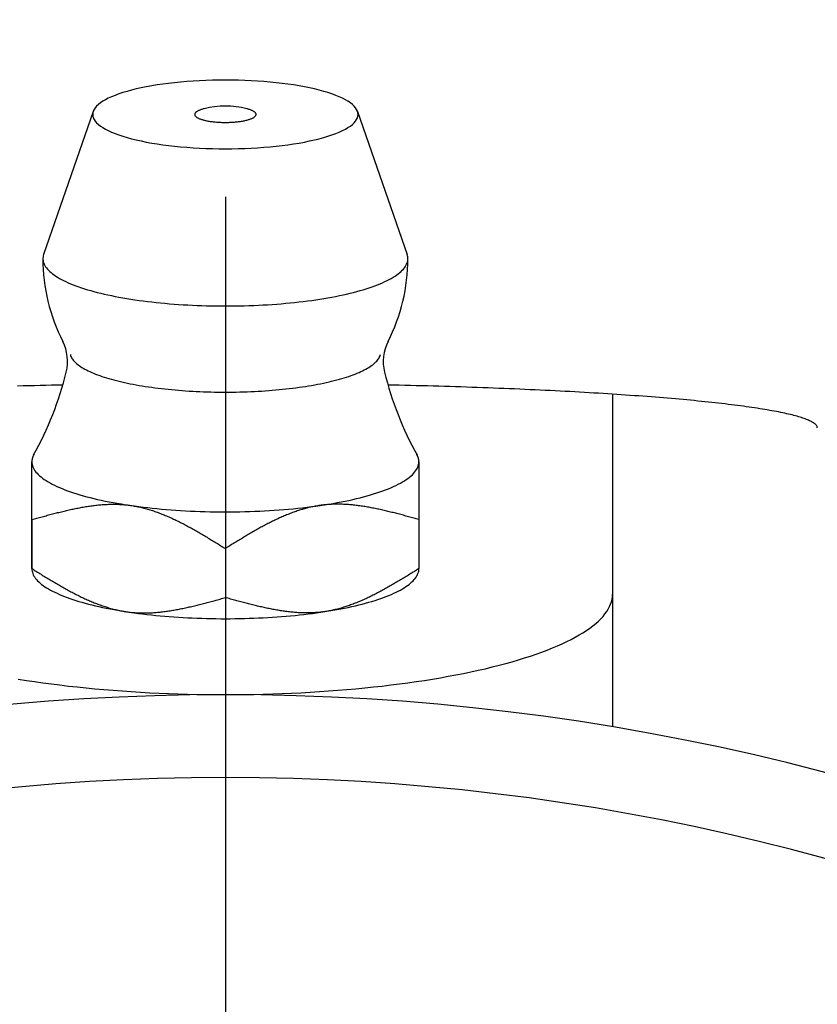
# Model space of a CAD drawing. Extents: x -72 to 163, y -72 to 164.
# Tile 4 of 8: x -4 to 11, y 37 to 55. Entities that reach past the tile are written whole.
import ezdxf

# ---------------------------------------------------------------- set-up
doc = ezdxf.new("R2010")
doc.units = 0
doc.header["$LTSCALE"] = 14
doc.linetypes.add('CENTER', pattern=[2, 1.25, -0.25, 0.25, -0.25])
doc.layers.get('0').update_dxf_attribs({"linetype": 'CONTINUOUS'})
doc.layers.add('CENTER', color=1, linetype='CENTER')

msp = doc.modelspace()

# ---------------------------------------------------------------- linework, layer by layer
for p, q in [((-2.39, 53.043), (-3.287, 50.456)), ((2.39, 53.043), (3.287, 50.456)), ((7, 47.931), (7, 41.92)), ((-3.5, 44.777), (-3.5, 46.71)), ((-3.5, 45.663), (-3.5, 44.778)), ((3.5, 45.663), (3.5, 44.778)), ((0, 45.14), (0, 44.255))]:
    msp.add_line(p, q)
for points in [[(-3.5, 45.663), (-3.5, 45.732), (-3.5, 45.797), (-3.5, 45.861), (-3.5, 45.921), (-3.5, 45.98), (-3.5, 46.036), (-3.5, 46.09), (-3.5, 46.142), (-3.5, 46.192), (-3.5, 46.24), (-3.5, 46.285), (-3.5, 46.329), (-3.5, 46.371), (-3.5, 46.411), (-3.5, 46.449), (-3.5, 46.485), (-3.5, 46.519), (-3.5, 46.552), (-3.5, 46.583), (-3.5, 46.611), (-3.5, 46.639), (-3.5, 46.664), (-3.5, 46.688), (-3.5, 46.709)], [(3.5, 46.709), (3.5, 46.688), (3.5, 46.664), (3.5, 46.639), (3.5, 46.611), (3.5, 46.583), (3.5, 46.552), (3.5, 46.519), (3.5, 46.485), (3.5, 46.449), (3.5, 46.411), (3.5, 46.371), (3.5, 46.329), (3.5, 46.285), (3.5, 46.24), (3.5, 46.192), (3.5, 46.142), (3.5, 46.09), (3.5, 46.036), (3.5, 45.98), (3.5, 45.921), (3.5, 45.861), (3.5, 45.797), (3.5, 45.732), (3.5, 45.663)]]:
    msp.add_lwpolyline(points)
for points in [[(2.4, 52.988, 0), (2.397, 53.018, 0), (2.388, 53.049, 0), (2.374, 53.079, 0), (2.354, 53.109, 0), (2.328, 53.139, 0), (2.297, 53.168, 0), (2.26, 53.197, 0), (2.217, 53.226, 0), (2.17, 53.254, 0), (2.117, 53.281, 0), (2.059, 53.307, 0), (1.996, 53.333, 0), (1.928, 53.358, 0), (1.855, 53.382, 0), (1.778, 53.405, 0), (1.697, 53.427, 0), (1.612, 53.448, 0), (1.523, 53.468, 0), (1.43, 53.487, 0), (1.333, 53.504, 0), (1.234, 53.521, 0), (1.131, 53.536, 0), (1.026, 53.55, 0), (0.918, 53.562, 0), (0.809, 53.573, 0), (0.697, 53.582, 0), (0.583, 53.59, 0), (0.468, 53.597, 0), (0.352, 53.602, 0), (0.235, 53.606, 0), (0.118, 53.608, 0), (0, 53.609, 0), (-0.118, 53.608, 0), (-0.235, 53.606, 0), (-0.352, 53.602, 0), (-0.468, 53.597, 0), (-0.583, 53.59, 0), (-0.697, 53.582, 0), (-0.809, 53.573, 0), (-0.918, 53.562, 0), (-1.026, 53.55, 0), (-1.131, 53.536, 0), (-1.234, 53.521, 0), (-1.333, 53.504, 0), (-1.43, 53.487, 0), (-1.523, 53.468, 0), (-1.612, 53.448, 0), (-1.697, 53.427, 0), (-1.778, 53.405, 0), (-1.855, 53.382, 0), (-1.928, 53.358, 0), (-1.996, 53.333, 0), (-2.059, 53.307, 0), (-2.117, 53.281, 0), (-2.17, 53.254, 0), (-2.217, 53.226, 0), (-2.26, 53.197, 0), (-2.297, 53.168, 0), (-2.328, 53.139, 0), (-2.354, 53.109, 0), (-2.374, 53.079, 0), (-2.388, 53.049, 0), (-2.397, 53.018, 0), (-2.4, 52.988, 0), (-2.397, 52.958, 0), (-2.388, 52.927, 0), (-2.374, 52.897, 0), (-2.354, 52.867, 0), (-2.328, 52.837, 0), (-2.297, 52.808, 0), (-2.26, 52.779, 0), (-2.217, 52.75, 0), (-2.17, 52.722, 0), (-2.117, 52.695, 0), (-2.059, 52.669, 0), (-1.996, 52.643, 0), (-1.928, 52.618, 0), (-1.855, 52.594, 0), (-1.778, 52.571, 0), (-1.697, 52.549, 0), (-1.612, 52.528, 0), (-1.523, 52.508, 0), (-1.43, 52.489, 0), (-1.333, 52.471, 0), (-1.234, 52.455, 0), (-1.131, 52.44, 0), (-1.026, 52.426, 0), (-0.918, 52.414, 0), (-0.809, 52.403, 0), (-0.697, 52.394, 0), (-0.583, 52.385, 0), (-0.468, 52.379, 0), (-0.352, 52.373, 0), (-0.235, 52.37, 0), (-0.118, 52.367, 0), (0, 52.367, 0), (0.118, 52.367, 0), (0.235, 52.37, 0), (0.352, 52.373, 0), (0.468, 52.379, 0), (0.583, 52.385, 0), (0.697, 52.394, 0), (0.809, 52.403, 0), (0.918, 52.414, 0), (1.026, 52.426, 0), (1.131, 52.44, 0), (1.234, 52.455, 0), (1.333, 52.471, 0), (1.43, 52.489, 0), (1.523, 52.508, 0), (1.612, 52.528, 0), (1.697, 52.549, 0), (1.778, 52.571, 0), (1.855, 52.594, 0), (1.928, 52.618, 0), (1.996, 52.643, 0), (2.059, 52.669, 0), (2.117, 52.695, 0), (2.17, 52.722, 0), (2.217, 52.75, 0), (2.26, 52.779, 0), (2.297, 52.808, 0), (2.328, 52.837, 0), (2.354, 52.867, 0), (2.374, 52.897, 0), (2.388, 52.927, 0), (2.397, 52.958, 0), (2.4, 52.988, 0)], [(-0.386, 53.091, 0), (-0.4, 53.087, 0), (-0.414, 53.083, 0), (-0.427, 53.079, 0), (-0.44, 53.075, 0), (-0.452, 53.071, 0), (-0.464, 53.066, 0), (-0.475, 53.062, 0), (-0.485, 53.057, 0), (-0.495, 53.053, 0), (-0.504, 53.048, 0), (-0.512, 53.043, 0), (-0.52, 53.038, 0), (-0.526, 53.033, 0), (-0.532, 53.028, 0), (-0.538, 53.023, 0), (-0.542, 53.018, 0), (-0.546, 53.013, 0), (-0.55, 53.007, 0), (-0.552, 53.002, 0), (-0.554, 52.997, 0), (-0.554, 52.991, 0), (-0.554, 52.986, 0), (-0.554, 52.981, 0), (-0.552, 52.975, 0), (-0.55, 52.97, 0), (-0.547, 52.965, 0), (-0.544, 52.96, 0), (-0.539, 52.954, 0), (-0.534, 52.949, 0), (-0.528, 52.944, 0), (-0.521, 52.939, 0), (-0.514, 52.934, 0), (-0.506, 52.929, 0), (-0.497, 52.924, 0), (-0.488, 52.92, 0), (-0.478, 52.915, 0), (-0.467, 52.91, 0), (-0.456, 52.906, 0), (-0.443, 52.902, 0), (-0.431, 52.898, 0), (-0.418, 52.894, 0), (-0.404, 52.89, 0), (-0.389, 52.886, 0), (-0.375, 52.882, 0), (-0.359, 52.879, 0), (-0.343, 52.875, 0), (-0.327, 52.872, 0), (-0.31, 52.869, 0), (-0.293, 52.866, 0), (-0.275, 52.863, 0), (-0.257, 52.861, 0), (-0.239, 52.858, 0), (-0.22, 52.856, 0), (-0.201, 52.854, 0), (-0.182, 52.852, 0), (-0.162, 52.851, 0), (-0.142, 52.849, 0), (-0.122, 52.848, 0), (-0.102, 52.847, 0), (-0.082, 52.846, 0), (-0.062, 52.845, 0), (-0.041, 52.845, 0), (-0.021, 52.844, 0), (0, 52.844, 0), (0.021, 52.844, 0), (0.041, 52.845, 0), (0.062, 52.845, 0), (0.082, 52.846, 0), (0.102, 52.847, 0), (0.122, 52.848, 0), (0.142, 52.849, 0), (0.162, 52.851, 0), (0.182, 52.852, 0), (0.201, 52.854, 0), (0.22, 52.856, 0), (0.239, 52.858, 0), (0.257, 52.861, 0), (0.275, 52.863, 0), (0.293, 52.866, 0), (0.31, 52.869, 0), (0.327, 52.872, 0), (0.343, 52.875, 0), (0.359, 52.879, 0), (0.375, 52.882, 0), (0.389, 52.886, 0), (0.404, 52.89, 0), (0.418, 52.894, 0), (0.431, 52.898, 0), (0.443, 52.902, 0), (0.456, 52.906, 0), (0.467, 52.91, 0), (0.478, 52.915, 0), (0.488, 52.92, 0), (0.497, 52.924, 0), (0.506, 52.929, 0), (0.514, 52.934, 0), (0.521, 52.939, 0), (0.528, 52.944, 0), (0.534, 52.949, 0), (0.539, 52.954, 0), (0.544, 52.96, 0), (0.547, 52.965, 0), (0.55, 52.97, 0), (0.552, 52.975, 0), (0.554, 52.981, 0), (0.554, 52.986, 0), (0.554, 52.991, 0), (0.554, 52.997, 0), (0.552, 53.002, 0), (0.55, 53.007, 0), (0.546, 53.013, 0), (0.542, 53.018, 0), (0.538, 53.023, 0), (0.532, 53.028, 0), (0.526, 53.033, 0), (0.52, 53.038, 0), (0.512, 53.043, 0), (0.504, 53.048, 0), (0.495, 53.053, 0), (0.485, 53.057, 0), (0.475, 53.062, 0), (0.464, 53.066, 0), (0.452, 53.071, 0), (0.44, 53.075, 0), (0.427, 53.079, 0), (0.414, 53.083, 0), (0.4, 53.087, 0), (0.386, 53.091, 0)], [(-3.287, 50.456, 0), (-3.293, 50.434, 0), (-3.298, 50.412, 0), (-3.3, 50.39, 0), (-3.3, 50.368, 0), (-3.297, 50.346, 0), (-3.293, 50.323, 0), (-3.286, 50.301, 0), (-3.277, 50.279, 0), (-3.266, 50.257, 0), (-3.252, 50.236, 0), (-3.237, 50.214, 0), (-3.219, 50.192, 0), (-3.199, 50.17, 0), (-3.177, 50.149, 0), (-3.153, 50.128, 0), (-3.127, 50.107, 0), (-3.098, 50.086, 0), (-3.068, 50.065, 0), (-3.035, 50.045, 0), (-3, 50.024, 0), (-2.964, 50.004, 0), (-2.925, 49.985, 0), (-2.885, 49.965, 0), (-2.842, 49.946, 0), (-2.798, 49.927, 0), (-2.751, 49.908, 0), (-2.703, 49.89, 0), (-2.653, 49.872, 0), (-2.601, 49.854, 0), (-2.548, 49.837, 0), (-2.492, 49.82, 0), (-2.435, 49.804, 0), (-2.377, 49.787, 0), (-2.317, 49.772, 0), (-2.255, 49.756, 0), (-2.192, 49.741, 0), (-2.127, 49.727, 0), (-2.061, 49.713, 0), (-1.993, 49.699, 0), (-1.924, 49.686, 0), (-1.854, 49.673, 0), (-1.783, 49.661, 0), (-1.71, 49.65, 0), (-1.636, 49.638, 0), (-1.561, 49.627, 0), (-1.486, 49.617, 0), (-1.409, 49.608, 0), (-1.331, 49.598, 0), (-1.252, 49.59, 0), (-1.172, 49.581, 0), (-1.092, 49.574, 0), (-1.011, 49.567, 0), (-0.929, 49.56, 0), (-0.846, 49.554, 0), (-0.763, 49.549, 0), (-0.68, 49.544, 0), (-0.596, 49.54, 0), (-0.512, 49.536, 0), (-0.427, 49.533, 0), (-0.342, 49.53, 0), (-0.257, 49.528, 0), (-0.171, 49.527, 0), (-0.086, 49.526, 0), (0, 49.526, 0), (0.086, 49.526, 0), (0.171, 49.527, 0), (0.257, 49.528, 0), (0.342, 49.53, 0), (0.427, 49.533, 0), (0.512, 49.536, 0), (0.596, 49.54, 0), (0.68, 49.544, 0), (0.763, 49.549, 0), (0.846, 49.554, 0), (0.929, 49.56, 0), (1.011, 49.567, 0), (1.092, 49.574, 0), (1.172, 49.581, 0), (1.252, 49.59, 0), (1.331, 49.598, 0), (1.409, 49.608, 0), (1.486, 49.617, 0), (1.561, 49.627, 0), (1.636, 49.638, 0), (1.71, 49.65, 0), (1.783, 49.661, 0), (1.854, 49.673, 0), (1.924, 49.686, 0), (1.993, 49.699, 0), (2.061, 49.713, 0), (2.127, 49.727, 0), (2.192, 49.741, 0), (2.255, 49.756, 0), (2.317, 49.772, 0), (2.377, 49.787, 0), (2.435, 49.804, 0), (2.492, 49.82, 0), (2.548, 49.837, 0), (2.601, 49.854, 0), (2.653, 49.872, 0), (2.703, 49.89, 0), (2.751, 49.908, 0), (2.798, 49.927, 0), (2.842, 49.946, 0), (2.885, 49.965, 0), (2.925, 49.985, 0), (2.964, 50.004, 0), (3, 50.024, 0), (3.035, 50.045, 0), (3.068, 50.065, 0), (3.098, 50.086, 0), (3.127, 50.107, 0), (3.153, 50.128, 0), (3.177, 50.149, 0), (3.199, 50.17, 0), (3.219, 50.192, 0), (3.237, 50.214, 0), (3.252, 50.236, 0), (3.266, 50.257, 0), (3.277, 50.279, 0), (3.286, 50.301, 0), (3.293, 50.323, 0), (3.297, 50.346, 0), (3.3, 50.368, 0), (3.3, 50.39, 0), (3.298, 50.412, 0), (3.293, 50.434, 0), (3.287, 50.456, 0)], [(-2.803, 48.647, 0), (-2.798, 48.63, 0), (-2.792, 48.613, 0), (-2.784, 48.596, 0), (-2.774, 48.579, 0), (-2.763, 48.562, 0), (-2.75, 48.546, 0), (-2.736, 48.529, 0), (-2.72, 48.513, 0), (-2.703, 48.496, 0), (-2.684, 48.48, 0), (-2.664, 48.463, 0), (-2.642, 48.447, 0), (-2.619, 48.431, 0), (-2.595, 48.415, 0), (-2.569, 48.4, 0), (-2.541, 48.384, 0), (-2.512, 48.369, 0), (-2.482, 48.354, 0), (-2.45, 48.339, 0), (-2.417, 48.324, 0), (-2.383, 48.309, 0), (-2.347, 48.295, 0), (-2.31, 48.281, 0), (-2.272, 48.267, 0), (-2.232, 48.253, 0), (-2.192, 48.24, 0), (-2.15, 48.227, 0), (-2.106, 48.214, 0), (-2.062, 48.201, 0), (-2.017, 48.189, 0), (-1.97, 48.176, 0), (-1.922, 48.165, 0), (-1.874, 48.153, 0), (-1.824, 48.142, 0), (-1.773, 48.131, 0), (-1.721, 48.12, 0), (-1.668, 48.11, 0), (-1.615, 48.1, 0), (-1.56, 48.09, 0), (-1.505, 48.081, 0), (-1.448, 48.072, 0), (-1.391, 48.063, 0), (-1.333, 48.055, 0), (-1.275, 48.047, 0), (-1.216, 48.04, 0), (-1.156, 48.032, 0), (-1.095, 48.026, 0), (-1.034, 48.019, 0), (-0.972, 48.013, 0), (-0.91, 48.007, 0), (-0.847, 48.002, 0), (-0.783, 47.997, 0), (-0.72, 47.992, 0), (-0.656, 47.988, 0), (-0.591, 47.985, 0), (-0.526, 47.981, 0), (-0.461, 47.978, 0), (-0.396, 47.976, 0), (-0.33, 47.973, 0), (-0.264, 47.971, 0), (-0.198, 47.97, 0), (-0.132, 47.969, 0), (-0.066, 47.968, 0), (0, 47.968, 0), (0.066, 47.968, 0), (0.132, 47.969, 0), (0.198, 47.97, 0), (0.264, 47.971, 0), (0.33, 47.973, 0), (0.396, 47.976, 0), (0.461, 47.978, 0), (0.526, 47.981, 0), (0.591, 47.985, 0), (0.656, 47.988, 0), (0.72, 47.992, 0), (0.783, 47.997, 0), (0.847, 48.002, 0), (0.91, 48.007, 0), (0.972, 48.013, 0), (1.034, 48.019, 0), (1.095, 48.026, 0), (1.156, 48.032, 0), (1.216, 48.04, 0), (1.275, 48.047, 0), (1.333, 48.055, 0), (1.391, 48.063, 0), (1.448, 48.072, 0), (1.505, 48.081, 0), (1.56, 48.09, 0), (1.615, 48.1, 0), (1.668, 48.11, 0), (1.721, 48.12, 0), (1.773, 48.131, 0), (1.824, 48.142, 0), (1.874, 48.153, 0), (1.922, 48.165, 0), (1.97, 48.176, 0), (2.017, 48.189, 0), (2.062, 48.201, 0), (2.106, 48.214, 0), (2.15, 48.227, 0), (2.192, 48.24, 0), (2.232, 48.253, 0), (2.272, 48.267, 0), (2.31, 48.281, 0), (2.347, 48.295, 0), (2.383, 48.309, 0), (2.417, 48.324, 0), (2.45, 48.339, 0), (2.482, 48.354, 0), (2.512, 48.369, 0), (2.541, 48.384, 0), (2.569, 48.4, 0), (2.595, 48.415, 0), (2.619, 48.431, 0), (2.642, 48.447, 0), (2.664, 48.463, 0), (2.684, 48.48, 0), (2.703, 48.496, 0), (2.72, 48.513, 0), (2.736, 48.529, 0), (2.75, 48.546, 0), (2.763, 48.562, 0), (2.774, 48.579, 0), (2.784, 48.596, 0), (2.792, 48.613, 0), (2.798, 48.63, 0), (2.803, 48.647, 0)], [(-2.937, 48.096, 0), (-3.041, 48.094, 0), (-3.144, 48.092, 0), (-3.248, 48.089, 0), (-3.35, 48.087, 0), (-3.453, 48.084, 0), (-3.555, 48.081, 0), (-3.657, 48.079, 0), (-3.758, 48.076, 0)], [(10.704, 47.323, 0), (10.704, 47.331, 0), (10.702, 47.339, 0), (10.7, 47.347, 0), (10.696, 47.356, 0), (10.691, 47.364, 0), (10.685, 47.372, 0), (10.678, 47.38, 0), (10.67, 47.388, 0), (10.66, 47.396, 0), (10.65, 47.404, 0), (10.639, 47.412, 0), (10.626, 47.42, 0), (10.612, 47.428, 0), (10.598, 47.436, 0), (10.582, 47.444, 0), (10.565, 47.452, 0), (10.547, 47.46, 0), (10.528, 47.468, 0), (10.508, 47.476, 0), (10.487, 47.484, 0), (10.465, 47.492, 0), (10.441, 47.5, 0), (10.417, 47.508, 0), (10.392, 47.516, 0), (10.365, 47.524, 0), (10.338, 47.532, 0), (10.309, 47.54, 0), (10.279, 47.547, 0), (10.249, 47.555, 0), (10.217, 47.563, 0), (10.184, 47.571, 0), (10.15, 47.578, 0), (10.115, 47.586, 0), (10.079, 47.594, 0), (10.043, 47.601, 0), (10.005, 47.609, 0), (9.966, 47.617, 0), (9.926, 47.624, 0), (9.885, 47.632, 0), (9.843, 47.639, 0), (9.8, 47.647, 0), (9.756, 47.654, 0), (9.711, 47.661, 0), (9.665, 47.669, 0), (9.618, 47.676, 0), (9.57, 47.683, 0), (9.521, 47.691, 0), (9.471, 47.698, 0), (9.42, 47.705, 0), (9.368, 47.712, 0), (9.315, 47.719, 0), (9.262, 47.726, 0), (9.207, 47.733, 0), (9.151, 47.74, 0), (9.095, 47.747, 0), (9.037, 47.754, 0), (8.979, 47.761, 0), (8.92, 47.767, 0), (8.859, 47.774, 0), (8.798, 47.781, 0), (8.736, 47.788, 0), (8.673, 47.794, 0), (8.609, 47.801, 0), (8.545, 47.807, 0), (8.479, 47.814, 0), (8.413, 47.82, 0), (8.346, 47.827, 0), (8.277, 47.833, 0), (8.208, 47.839, 0), (8.139, 47.845, 0), (8.068, 47.851, 0), (7.996, 47.858, 0), (7.924, 47.864, 0), (7.851, 47.87, 0), (7.777, 47.875, 0), (7.703, 47.881, 0), (7.627, 47.887, 0), (7.551, 47.893, 0), (7.474, 47.899, 0), (7.396, 47.904, 0), (7.317, 47.91, 0), (7.238, 47.915, 0), (7.158, 47.921, 0), (7.077, 47.926, 0), (6.996, 47.931, 0), (6.914, 47.937, 0), (6.831, 47.942, 0), (6.747, 47.947, 0), (6.663, 47.952, 0), (6.578, 47.957, 0), (6.492, 47.962, 0), (6.406, 47.967, 0), (6.319, 47.972, 0), (6.232, 47.977, 0), (6.143, 47.981, 0), (6.054, 47.986, 0), (5.965, 47.991, 0), (5.875, 47.995, 0), (5.784, 47.999, 0), (5.693, 48.004, 0), (5.601, 48.008, 0), (5.509, 48.012, 0), (5.416, 48.017, 0), (5.322, 48.02, 0), (5.228, 48.025, 0), (5.133, 48.029, 0), (5.038, 48.032, 0), (4.943, 48.036, 0), (4.846, 48.04, 0), (4.75, 48.044, 0), (4.653, 48.047, 0), (4.555, 48.05, 0), (4.457, 48.054, 0), (4.358, 48.057, 0), (4.26, 48.061, 0), (4.16, 48.064, 0), (4.06, 48.067, 0), (3.96, 48.07, 0), (3.859, 48.073, 0), (3.758, 48.076, 0), (3.657, 48.079, 0), (3.555, 48.081, 0), (3.453, 48.084, 0), (3.35, 48.087, 0), (3.248, 48.089, 0), (3.144, 48.092, 0), (3.041, 48.094, 0), (2.937, 48.096, 0)], [(-3.46, 46.845, 0), (-3.461, 46.844, 0), (-3.462, 46.843, 0), (-3.462, 46.842, 0), (-3.463, 46.841, 0), (-3.463, 46.84, 0), (-3.464, 46.839, 0), (-3.465, 46.838, 0), (-3.465, 46.837, 0), (-3.466, 46.836, 0), (-3.466, 46.835, 0), (-3.467, 46.834, 0), (-3.467, 46.833, 0), (-3.468, 46.832, 0), (-3.469, 46.831, 0), (-3.469, 46.83, 0), (-3.47, 46.828, 0), (-3.47, 46.827, 0), (-3.471, 46.826, 0), (-3.471, 46.825, 0), (-3.472, 46.824, 0), (-3.472, 46.823, 0), (-3.473, 46.822, 0), (-3.473, 46.821, 0), (-3.474, 46.82, 0), (-3.474, 46.819, 0), (-3.475, 46.818, 0), (-3.475, 46.817, 0), (-3.476, 46.816, 0), (-3.476, 46.815, 0), (-3.477, 46.814, 0), (-3.477, 46.813, 0), (-3.478, 46.812, 0), (-3.478, 46.81, 0), (-3.479, 46.809, 0), (-3.479, 46.808, 0), (-3.48, 46.807, 0), (-3.48, 46.806, 0), (-3.48, 46.805, 0), (-3.481, 46.804, 0), (-3.481, 46.803, 0), (-3.482, 46.802, 0), (-3.482, 46.801, 0), (-3.483, 46.8, 0), (-3.483, 46.799, 0), (-3.483, 46.798, 0), (-3.484, 46.797, 0), (-3.484, 46.796, 0), (-3.485, 46.794, 0), (-3.485, 46.794, 0), (-3.485, 46.792, 0), (-3.486, 46.791, 0), (-3.486, 46.79, 0), (-3.486, 46.789, 0), (-3.487, 46.788, 0), (-3.487, 46.787, 0), (-3.487, 46.786, 0), (-3.488, 46.785, 0), (-3.488, 46.784, 0), (-3.488, 46.783, 0), (-3.489, 46.782, 0), (-3.489, 46.781, 0), (-3.489, 46.78, 0), (-3.49, 46.779, 0), (-3.49, 46.778, 0), (-3.49, 46.776, 0), (-3.491, 46.775, 0), (-3.491, 46.774, 0), (-3.491, 46.773, 0), (-3.492, 46.772, 0), (-3.492, 46.771, 0), (-3.492, 46.77, 0), (-3.492, 46.769, 0), (-3.493, 46.768, 0), (-3.493, 46.767, 0), (-3.493, 46.766, 0), (-3.493, 46.765, 0), (-3.494, 46.764, 0), (-3.494, 46.763, 0), (-3.494, 46.762, 0), (-3.494, 46.761, 0), (-3.495, 46.76, 0), (-3.495, 46.758, 0), (-3.495, 46.757, 0), (-3.495, 46.756, 0), (-3.496, 46.755, 0), (-3.496, 46.754, 0), (-3.496, 46.753, 0), (-3.496, 46.752, 0), (-3.496, 46.751, 0), (-3.497, 46.75, 0), (-3.497, 46.749, 0), (-3.497, 46.748, 0), (-3.497, 46.747, 0), (-3.497, 46.746, 0), (-3.497, 46.745, 0), (-3.498, 46.743, 0), (-3.498, 46.742, 0), (-3.498, 46.741, 0), (-3.498, 46.74, 0), (-3.498, 46.739, 0), (-3.498, 46.738, 0), (-3.498, 46.737, 0), (-3.498, 46.736, 0), (-3.499, 46.735, 0), (-3.499, 46.734, 0), (-3.499, 46.733, 0), (-3.499, 46.732, 0), (-3.499, 46.731, 0), (-3.499, 46.73, 0), (-3.499, 46.729, 0), (-3.499, 46.727, 0), (-3.499, 46.727, 0), (-3.499, 46.725, 0), (-3.5, 46.724, 0), (-3.5, 46.723, 0), (-3.5, 46.722, 0), (-3.5, 46.721, 0), (-3.5, 46.72, 0), (-3.5, 46.719, 0), (-3.5, 46.718, 0), (-3.5, 46.717, 0), (-3.5, 46.716, 0), (-3.5, 46.715, 0), (-3.5, 46.714, 0), (-3.5, 46.713, 0), (-3.5, 46.712, 0), (-3.5, 46.711, 0), (-3.5, 46.709, 0)], [(-3.5, 46.709, 0), (-3.499, 46.686, 0), (-3.495, 46.663, 0), (-3.49, 46.639, 0), (-3.481, 46.616, 0), (-3.471, 46.593, 0), (-3.458, 46.57, 0), (-3.443, 46.547, 0), (-3.426, 46.524, 0), (-3.406, 46.501, 0), (-3.385, 46.479, 0), (-3.361, 46.456, 0), (-3.334, 46.434, 0), (-3.306, 46.412, 0), (-3.275, 46.39, 0), (-3.242, 46.368, 0), (-3.207, 46.347, 0), (-3.17, 46.326, 0), (-3.131, 46.305, 0), (-3.09, 46.284, 0), (-3.047, 46.264, 0), (-3.001, 46.243, 0), (-2.954, 46.224, 0), (-2.905, 46.204, 0), (-2.854, 46.185, 0), (-2.801, 46.166, 0), (-2.746, 46.148, 0), (-2.689, 46.13, 0), (-2.63, 46.112, 0), (-2.57, 46.094, 0), (-2.508, 46.078, 0), (-2.445, 46.061, 0), (-2.379, 46.045, 0), (-2.313, 46.029, 0), (-2.244, 46.014, 0), (-2.175, 46, 0), (-2.103, 45.985, 0), (-2.031, 45.972, 0), (-1.957, 45.958, 0), (-1.881, 45.946, 0), (-1.805, 45.933, 0), (-1.727, 45.922, 0), (-1.648, 45.91, 0), (-1.568, 45.9, 0), (-1.487, 45.889, 0), (-1.405, 45.88, 0), (-1.323, 45.871, 0), (-1.239, 45.862, 0), (-1.154, 45.854, 0), (-1.069, 45.847, 0), (-0.983, 45.84, 0), (-0.896, 45.834, 0), (-0.809, 45.828, 0), (-0.721, 45.823, 0), (-0.633, 45.819, 0), (-0.544, 45.815, 0), (-0.455, 45.811, 0), (-0.365, 45.809, 0), (-0.276, 45.806, 0), (-0.186, 45.805, 0), (-0.096, 45.804, 0), (-0.006, 45.804, 0), (0.084, 45.804, 0), (0.174, 45.805, 0), (0.264, 45.806, 0), (0.353, 45.808, 0), (0.443, 45.811, 0), (0.532, 45.814, 0), (0.621, 45.818, 0), (0.709, 45.822, 0), (0.797, 45.827, 0), (0.884, 45.833, 0), (0.971, 45.839, 0), (1.057, 45.846, 0), (1.143, 45.853, 0), (1.227, 45.861, 0), (1.311, 45.87, 0), (1.394, 45.879, 0), (1.476, 45.888, 0), (1.558, 45.898, 0), (1.638, 45.909, 0), (1.717, 45.92, 0), (1.794, 45.932, 0), (1.871, 45.944, 0), (1.947, 45.957, 0), (2.021, 45.97, 0), (2.094, 45.983, 0), (2.165, 45.998, 0), (2.235, 46.012, 0), (2.304, 46.027, 0), (2.371, 46.043, 0), (2.436, 46.059, 0), (2.5, 46.075, 0), (2.562, 46.092, 0), (2.622, 46.109, 0), (2.681, 46.127, 0), (2.738, 46.145, 0), (2.793, 46.164, 0), (2.847, 46.182, 0), (2.898, 46.202, 0), (2.948, 46.221, 0), (2.995, 46.241, 0), (3.041, 46.261, 0), (3.084, 46.281, 0), (3.126, 46.302, 0), (3.165, 46.323, 0), (3.203, 46.344, 0), (3.238, 46.365, 0), (3.271, 46.387, 0), (3.302, 46.409, 0), (3.331, 46.431, 0), (3.357, 46.453, 0), (3.382, 46.476, 0), (3.404, 46.498, 0), (3.423, 46.521, 0), (3.441, 46.544, 0), (3.456, 46.567, 0), (3.469, 46.59, 0), (3.48, 46.613, 0), (3.489, 46.636, 0), (3.495, 46.66, 0), (3.498, 46.683, 0), (3.5, 46.706, 0), (3.499, 46.729, 0), (3.496, 46.753, 0), (3.491, 46.776, 0), (3.483, 46.799, 0), (3.473, 46.822, 0), (3.46, 46.845, 0)], [(3.5, 46.709, 0), (3.5, 46.711, 0), (3.5, 46.712, 0), (3.5, 46.713, 0), (3.5, 46.714, 0), (3.5, 46.715, 0), (3.5, 46.716, 0), (3.5, 46.717, 0), (3.5, 46.718, 0), (3.5, 46.719, 0), (3.5, 46.72, 0), (3.5, 46.721, 0), (3.5, 46.722, 0), (3.5, 46.723, 0), (3.5, 46.724, 0), (3.499, 46.725, 0), (3.499, 46.727, 0), (3.499, 46.727, 0), (3.499, 46.729, 0), (3.499, 46.73, 0), (3.499, 46.731, 0), (3.499, 46.732, 0), (3.499, 46.733, 0), (3.499, 46.734, 0), (3.499, 46.735, 0), (3.498, 46.736, 0), (3.498, 46.737, 0), (3.498, 46.738, 0), (3.498, 46.739, 0), (3.498, 46.74, 0), (3.498, 46.741, 0), (3.498, 46.742, 0), (3.498, 46.743, 0), (3.497, 46.745, 0), (3.497, 46.746, 0), (3.497, 46.747, 0), (3.497, 46.748, 0), (3.497, 46.749, 0), (3.497, 46.75, 0), (3.496, 46.751, 0), (3.496, 46.752, 0), (3.496, 46.753, 0), (3.496, 46.754, 0), (3.496, 46.755, 0), (3.495, 46.756, 0), (3.495, 46.757, 0), (3.495, 46.758, 0), (3.495, 46.76, 0), (3.494, 46.761, 0), (3.494, 46.762, 0), (3.494, 46.763, 0), (3.494, 46.764, 0), (3.493, 46.765, 0), (3.493, 46.766, 0), (3.493, 46.767, 0), (3.493, 46.768, 0), (3.492, 46.769, 0), (3.492, 46.77, 0), (3.492, 46.771, 0), (3.492, 46.772, 0), (3.491, 46.773, 0), (3.491, 46.774, 0), (3.491, 46.775, 0), (3.49, 46.776, 0), (3.49, 46.778, 0), (3.49, 46.779, 0), (3.489, 46.78, 0), (3.489, 46.781, 0), (3.489, 46.782, 0), (3.488, 46.783, 0), (3.488, 46.784, 0), (3.488, 46.785, 0), (3.487, 46.786, 0), (3.487, 46.787, 0), (3.487, 46.788, 0), (3.486, 46.789, 0), (3.486, 46.79, 0), (3.486, 46.791, 0), (3.485, 46.792, 0), (3.485, 46.794, 0), (3.485, 46.794, 0), (3.484, 46.796, 0), (3.484, 46.797, 0), (3.483, 46.798, 0), (3.483, 46.799, 0), (3.483, 46.8, 0), (3.482, 46.801, 0), (3.482, 46.802, 0), (3.481, 46.803, 0), (3.481, 46.804, 0), (3.48, 46.805, 0), (3.48, 46.806, 0), (3.48, 46.807, 0), (3.479, 46.808, 0), (3.479, 46.809, 0), (3.478, 46.81, 0), (3.478, 46.812, 0), (3.477, 46.813, 0), (3.477, 46.814, 0), (3.476, 46.815, 0), (3.476, 46.816, 0), (3.475, 46.817, 0), (3.475, 46.818, 0), (3.474, 46.819, 0), (3.474, 46.82, 0), (3.473, 46.821, 0), (3.473, 46.822, 0), (3.472, 46.823, 0), (3.472, 46.824, 0), (3.471, 46.825, 0), (3.471, 46.826, 0), (3.47, 46.827, 0), (3.47, 46.828, 0), (3.469, 46.83, 0), (3.469, 46.831, 0), (3.468, 46.832, 0), (3.467, 46.833, 0), (3.467, 46.834, 0), (3.466, 46.835, 0), (3.466, 46.836, 0), (3.465, 46.837, 0), (3.465, 46.838, 0), (3.464, 46.839, 0), (3.463, 46.84, 0), (3.463, 46.841, 0), (3.462, 46.842, 0), (3.462, 46.843, 0), (3.461, 46.844, 0), (3.46, 46.845, 0)], [(-3.5, 45.663, 0), (-3.477, 45.67, 0), (-3.453, 45.676, 0), (-3.43, 45.683, 0), (-3.407, 45.69, 0), (-3.383, 45.696, 0), (-3.36, 45.703, 0), (-3.337, 45.709, 0), (-3.313, 45.715, 0), (-3.29, 45.722, 0), (-3.266, 45.728, 0), (-3.243, 45.734, 0), (-3.22, 45.741, 0), (-3.196, 45.747, 0), (-3.173, 45.753, 0), (-3.15, 45.76, 0), (-3.127, 45.766, 0), (-3.103, 45.772, 0), (-3.08, 45.778, 0), (-3.057, 45.784, 0), (-3.033, 45.79, 0), (-3.01, 45.795, 0), (-2.987, 45.801, 0), (-2.964, 45.807, 0), (-2.94, 45.813, 0), (-2.917, 45.818, 0), (-2.894, 45.824, 0), (-2.871, 45.829, 0), (-2.847, 45.834, 0), (-2.824, 45.84, 0), (-2.801, 45.845, 0), (-2.778, 45.85, 0), (-2.755, 45.855, 0), (-2.732, 45.86, 0), (-2.709, 45.864, 0), (-2.685, 45.869, 0), (-2.662, 45.873, 0), (-2.639, 45.878, 0), (-2.616, 45.882, 0), (-2.593, 45.886, 0), (-2.57, 45.89, 0), (-2.547, 45.894, 0), (-2.524, 45.898, 0), (-2.501, 45.902, 0), (-2.478, 45.905, 0), (-2.455, 45.909, 0), (-2.433, 45.912, 0), (-2.41, 45.915, 0), (-2.387, 45.918, 0), (-2.364, 45.921, 0), (-2.341, 45.923, 0), (-2.318, 45.926, 0), (-2.296, 45.928, 0), (-2.273, 45.93, 0), (-2.25, 45.932, 0), (-2.227, 45.934, 0), (-2.205, 45.935, 0), (-2.182, 45.937, 0), (-2.159, 45.938, 0), (-2.137, 45.939, 0), (-2.114, 45.94, 0), (-2.092, 45.941, 0), (-2.069, 45.941, 0), (-2.047, 45.941, 0), (-2.024, 45.941, 0), (-2.002, 45.941, 0), (-1.979, 45.941, 0), (-1.957, 45.941, 0), (-1.934, 45.94, 0), (-1.912, 45.939, 0), (-1.89, 45.938, 0), (-1.868, 45.936, 0), (-1.845, 45.935, 0), (-1.823, 45.933, 0), (-1.801, 45.931, 0), (-1.779, 45.928, 0), (-1.757, 45.926, 0), (-1.735, 45.923, 0), (-1.713, 45.92, 0), (-1.691, 45.917, 0), (-1.669, 45.913, 0), (-1.647, 45.909, 0), (-1.625, 45.905, 0), (-1.603, 45.901, 0), (-1.581, 45.897, 0), (-1.559, 45.892, 0), (-1.537, 45.887, 0), (-1.516, 45.882, 0), (-1.494, 45.877, 0), (-1.472, 45.871, 0), (-1.45, 45.865, 0), (-1.429, 45.859, 0), (-1.407, 45.853, 0), (-1.386, 45.847, 0), (-1.364, 45.84, 0), (-1.342, 45.834, 0), (-1.321, 45.827, 0), (-1.299, 45.82, 0), (-1.278, 45.812, 0), (-1.257, 45.805, 0), (-1.235, 45.797, 0), (-1.214, 45.79, 0), (-1.192, 45.782, 0), (-1.171, 45.773, 0), (-1.15, 45.765, 0), (-1.128, 45.757, 0), (-1.107, 45.748, 0), (-1.086, 45.739, 0), (-1.065, 45.73, 0), (-1.043, 45.721, 0), (-1.022, 45.712, 0), (-1.001, 45.703, 0), (-0.98, 45.693, 0), (-0.959, 45.684, 0), (-0.938, 45.674, 0), (-0.917, 45.664, 0), (-0.895, 45.654, 0), (-0.874, 45.644, 0), (-0.853, 45.633, 0), (-0.832, 45.623, 0), (-0.811, 45.612, 0), (-0.79, 45.602, 0), (-0.769, 45.591, 0), (-0.748, 45.58, 0), (-0.727, 45.569, 0), (-0.706, 45.558, 0), (-0.686, 45.547, 0), (-0.665, 45.535, 0), (-0.644, 45.524, 0), (-0.623, 45.513, 0), (-0.602, 45.501, 0), (-0.581, 45.489, 0), (-0.56, 45.478, 0), (-0.539, 45.466, 0), (-0.519, 45.454, 0), (-0.498, 45.442, 0), (-0.477, 45.43, 0), (-0.456, 45.418, 0), (-0.435, 45.406, 0), (-0.415, 45.393, 0), (-0.394, 45.381, 0), (-0.373, 45.369, 0), (-0.352, 45.356, 0), (-0.331, 45.344, 0), (-0.311, 45.331, 0), (-0.29, 45.319, 0), (-0.269, 45.306, 0), (-0.249, 45.294, 0), (-0.228, 45.281, 0), (-0.207, 45.268, 0), (-0.186, 45.256, 0), (-0.166, 45.243, 0), (-0.145, 45.23, 0), (-0.124, 45.217, 0), (-0.104, 45.205, 0), (-0.083, 45.192, 0), (-0.062, 45.179, 0), (-0.041, 45.166, 0), (-0.021, 45.153, 0), (0, 45.14, 0)], [(3.5, 45.663, 0), (3.477, 45.67, 0), (3.453, 45.676, 0), (3.43, 45.683, 0), (3.407, 45.69, 0), (3.383, 45.696, 0), (3.36, 45.703, 0), (3.337, 45.709, 0), (3.313, 45.715, 0), (3.29, 45.722, 0), (3.266, 45.728, 0), (3.243, 45.734, 0), (3.22, 45.741, 0), (3.196, 45.747, 0), (3.173, 45.753, 0), (3.15, 45.76, 0), (3.127, 45.766, 0), (3.103, 45.772, 0), (3.08, 45.778, 0), (3.057, 45.784, 0), (3.033, 45.79, 0), (3.01, 45.795, 0), (2.987, 45.801, 0), (2.964, 45.807, 0), (2.94, 45.813, 0), (2.917, 45.818, 0), (2.894, 45.824, 0), (2.871, 45.829, 0), (2.847, 45.834, 0), (2.824, 45.84, 0), (2.801, 45.845, 0), (2.778, 45.85, 0), (2.755, 45.855, 0), (2.732, 45.86, 0), (2.709, 45.864, 0), (2.685, 45.869, 0), (2.662, 45.873, 0), (2.639, 45.878, 0), (2.616, 45.882, 0), (2.593, 45.886, 0), (2.57, 45.89, 0), (2.547, 45.894, 0), (2.524, 45.898, 0), (2.501, 45.902, 0), (2.478, 45.905, 0), (2.455, 45.909, 0), (2.433, 45.912, 0), (2.41, 45.915, 0), (2.387, 45.918, 0), (2.364, 45.921, 0), (2.341, 45.923, 0), (2.318, 45.926, 0), (2.296, 45.928, 0), (2.273, 45.93, 0), (2.25, 45.932, 0), (2.227, 45.934, 0), (2.205, 45.935, 0), (2.182, 45.937, 0), (2.159, 45.938, 0), (2.137, 45.939, 0), (2.114, 45.94, 0), (2.092, 45.941, 0), (2.069, 45.941, 0), (2.047, 45.941, 0), (2.024, 45.941, 0), (2.002, 45.941, 0), (1.979, 45.941, 0), (1.957, 45.941, 0), (1.934, 45.94, 0), (1.912, 45.939, 0), (1.89, 45.938, 0), (1.868, 45.936, 0), (1.845, 45.935, 0), (1.823, 45.933, 0), (1.801, 45.931, 0), (1.779, 45.928, 0), (1.757, 45.926, 0), (1.735, 45.923, 0), (1.713, 45.92, 0), (1.691, 45.917, 0), (1.669, 45.913, 0), (1.647, 45.909, 0), (1.625, 45.905, 0), (1.603, 45.901, 0), (1.581, 45.897, 0), (1.559, 45.892, 0), (1.537, 45.887, 0), (1.516, 45.882, 0), (1.494, 45.877, 0), (1.472, 45.871, 0), (1.45, 45.865, 0), (1.429, 45.859, 0), (1.407, 45.853, 0), (1.386, 45.847, 0), (1.364, 45.84, 0), (1.342, 45.834, 0), (1.321, 45.827, 0), (1.299, 45.82, 0), (1.278, 45.812, 0), (1.257, 45.805, 0), (1.235, 45.797, 0), (1.214, 45.79, 0), (1.192, 45.782, 0), (1.171, 45.773, 0), (1.15, 45.765, 0), (1.128, 45.757, 0), (1.107, 45.748, 0), (1.086, 45.739, 0), (1.065, 45.73, 0), (1.043, 45.721, 0), (1.022, 45.712, 0), (1.001, 45.703, 0), (0.98, 45.693, 0), (0.959, 45.684, 0), (0.938, 45.674, 0), (0.917, 45.664, 0), (0.895, 45.654, 0), (0.874, 45.644, 0), (0.853, 45.633, 0), (0.832, 45.623, 0), (0.811, 45.612, 0), (0.79, 45.602, 0), (0.769, 45.591, 0), (0.748, 45.58, 0), (0.727, 45.569, 0), (0.706, 45.558, 0), (0.686, 45.547, 0), (0.665, 45.535, 0), (0.644, 45.524, 0), (0.623, 45.513, 0), (0.602, 45.501, 0), (0.581, 45.489, 0), (0.56, 45.478, 0), (0.539, 45.466, 0), (0.519, 45.454, 0), (0.498, 45.442, 0), (0.477, 45.43, 0), (0.456, 45.418, 0), (0.435, 45.406, 0), (0.415, 45.393, 0), (0.394, 45.381, 0), (0.373, 45.369, 0), (0.352, 45.356, 0), (0.331, 45.344, 0), (0.311, 45.331, 0), (0.29, 45.319, 0), (0.269, 45.306, 0), (0.249, 45.294, 0), (0.228, 45.281, 0), (0.207, 45.268, 0), (0.186, 45.256, 0), (0.166, 45.243, 0), (0.145, 45.23, 0), (0.124, 45.217, 0), (0.104, 45.205, 0), (0.083, 45.192, 0), (0.062, 45.179, 0), (0.041, 45.166, 0), (0.021, 45.153, 0), (0, 45.14, 0)], [(-3.5, 44.777, 0), (-3.499, 44.755, 0), (-3.496, 44.733, 0), (-3.49, 44.711, 0), (-3.483, 44.688, 0), (-3.474, 44.666, 0), (-3.462, 44.644, 0), (-3.448, 44.623, 0), (-3.433, 44.601, 0), (-3.415, 44.579, 0), (-3.395, 44.557, 0), (-3.373, 44.536, 0), (-3.349, 44.514, 0), (-3.323, 44.493, 0), (-3.295, 44.472, 0), (-3.265, 44.451, 0), (-3.233, 44.431, 0), (-3.199, 44.41, 0), (-3.164, 44.39, 0), (-3.126, 44.37, 0), (-3.086, 44.35, 0), (-3.045, 44.331, 0), (-3.002, 44.312, 0), (-2.957, 44.293, 0), (-2.91, 44.274, 0), (-2.861, 44.256, 0), (-2.811, 44.238, 0), (-2.759, 44.22, 0), (-2.705, 44.203, 0), (-2.65, 44.186, 0), (-2.593, 44.169, 0), (-2.534, 44.153, 0), (-2.474, 44.137, 0), (-2.413, 44.121, 0), (-2.35, 44.106, 0), (-2.286, 44.092, 0), (-2.22, 44.077, 0), (-2.153, 44.063, 0), (-2.084, 44.05, 0), (-2.015, 44.037, 0), (-1.944, 44.024, 0), (-1.872, 44.012, 0), (-1.799, 44.001, 0), (-1.725, 43.989, 0), (-1.649, 43.979, 0), (-1.573, 43.968, 0), (-1.496, 43.959, 0), (-1.418, 43.949, 0), (-1.339, 43.941, 0), (-1.259, 43.932, 0), (-1.179, 43.925, 0), (-1.097, 43.917, 0), (-1.015, 43.911, 0), (-0.933, 43.904, 0), (-0.85, 43.899, 0), (-0.766, 43.894, 0), (-0.682, 43.889, 0), (-0.598, 43.885, 0), (-0.513, 43.882, 0), (-0.428, 43.879, 0), (-0.343, 43.876, 0), (-0.257, 43.874, 0), (-0.171, 43.873, 0), (-0.085, 43.872, 0), (0, 43.872, 0), (0.086, 43.872, 0), (0.172, 43.873, 0), (0.258, 43.874, 0), (0.343, 43.876, 0), (0.429, 43.879, 0), (0.514, 43.882, 0), (0.599, 43.885, 0), (0.683, 43.889, 0), (0.767, 43.894, 0), (0.851, 43.899, 0), (0.934, 43.904, 0), (1.016, 43.911, 0), (1.098, 43.917, 0), (1.179, 43.925, 0), (1.26, 43.932, 0), (1.34, 43.941, 0), (1.419, 43.95, 0), (1.497, 43.959, 0), (1.574, 43.968, 0), (1.65, 43.979, 0), (1.725, 43.989, 0), (1.8, 44.001, 0), (1.873, 44.012, 0), (1.945, 44.024, 0), (2.016, 44.037, 0), (2.085, 44.05, 0), (2.154, 44.063, 0), (2.221, 44.077, 0), (2.286, 44.092, 0), (2.351, 44.106, 0), (2.414, 44.121, 0), (2.475, 44.137, 0), (2.535, 44.153, 0), (2.593, 44.169, 0), (2.65, 44.186, 0), (2.706, 44.203, 0), (2.759, 44.22, 0), (2.811, 44.238, 0), (2.862, 44.256, 0), (2.91, 44.274, 0), (2.957, 44.293, 0), (3.002, 44.312, 0), (3.045, 44.331, 0), (3.087, 44.351, 0), (3.126, 44.37, 0), (3.164, 44.39, 0), (3.2, 44.41, 0), (3.234, 44.431, 0), (3.266, 44.452, 0), (3.295, 44.472, 0), (3.323, 44.493, 0), (3.349, 44.515, 0), (3.373, 44.536, 0), (3.395, 44.557, 0), (3.415, 44.579, 0), (3.433, 44.601, 0), (3.448, 44.623, 0), (3.462, 44.645, 0), (3.474, 44.667, 0), (3.483, 44.689, 0), (3.491, 44.711, 0), (3.496, 44.733, 0), (3.499, 44.755, 0), (3.5, 44.778, 0)], [(-3.5, 44.778, 0), (-3.479, 44.765, 0), (-3.459, 44.752, 0), (-3.438, 44.739, 0), (-3.417, 44.726, 0), (-3.396, 44.713, 0), (-3.376, 44.701, 0), (-3.355, 44.688, 0), (-3.334, 44.675, 0), (-3.314, 44.662, 0), (-3.293, 44.65, 0), (-3.272, 44.637, 0), (-3.251, 44.624, 0), (-3.231, 44.612, 0), (-3.21, 44.599, 0), (-3.189, 44.587, 0), (-3.169, 44.574, 0), (-3.148, 44.562, 0), (-3.127, 44.549, 0), (-3.106, 44.537, 0), (-3.085, 44.525, 0), (-3.065, 44.512, 0), (-3.044, 44.5, 0), (-3.023, 44.488, 0), (-3.002, 44.476, 0), (-2.981, 44.464, 0), (-2.961, 44.452, 0), (-2.94, 44.44, 0), (-2.919, 44.429, 0), (-2.898, 44.417, 0), (-2.877, 44.406, 0), (-2.856, 44.394, 0), (-2.835, 44.383, 0), (-2.814, 44.371, 0), (-2.794, 44.36, 0), (-2.773, 44.349, 0), (-2.752, 44.338, 0), (-2.731, 44.327, 0), (-2.71, 44.316, 0), (-2.689, 44.306, 0), (-2.668, 44.295, 0), (-2.647, 44.285, 0), (-2.626, 44.275, 0), (-2.605, 44.264, 0), (-2.583, 44.254, 0), (-2.562, 44.244, 0), (-2.541, 44.234, 0), (-2.52, 44.225, 0), (-2.499, 44.215, 0), (-2.478, 44.206, 0), (-2.457, 44.197, 0), (-2.435, 44.188, 0), (-2.414, 44.179, 0), (-2.393, 44.17, 0), (-2.372, 44.161, 0), (-2.35, 44.153, 0), (-2.329, 44.145, 0), (-2.308, 44.136, 0), (-2.286, 44.128, 0), (-2.265, 44.121, 0), (-2.243, 44.113, 0), (-2.222, 44.105, 0), (-2.201, 44.098, 0), (-2.179, 44.091, 0), (-2.158, 44.084, 0), (-2.136, 44.078, 0), (-2.114, 44.071, 0), (-2.093, 44.065, 0), (-2.071, 44.059, 0), (-2.05, 44.053, 0), (-2.028, 44.047, 0), (-2.006, 44.041, 0), (-1.984, 44.036, 0), (-1.963, 44.031, 0), (-1.941, 44.026, 0), (-1.919, 44.021, 0), (-1.897, 44.017, 0), (-1.875, 44.013, 0), (-1.853, 44.009, 0), (-1.831, 44.005, 0), (-1.809, 44.001, 0), (-1.787, 43.998, 0), (-1.765, 43.995, 0), (-1.743, 43.992, 0), (-1.721, 43.99, 0), (-1.699, 43.987, 0), (-1.677, 43.985, 0), (-1.655, 43.983, 0), (-1.632, 43.982, 0), (-1.61, 43.98, 0), (-1.588, 43.979, 0), (-1.566, 43.978, 0), (-1.543, 43.977, 0), (-1.521, 43.977, 0), (-1.498, 43.977, 0), (-1.476, 43.976, 0), (-1.453, 43.977, 0), (-1.431, 43.977, 0), (-1.408, 43.977, 0), (-1.386, 43.978, 0), (-1.363, 43.979, 0), (-1.341, 43.98, 0), (-1.318, 43.981, 0), (-1.295, 43.983, 0), (-1.273, 43.984, 0), (-1.25, 43.986, 0), (-1.227, 43.988, 0), (-1.204, 43.99, 0), (-1.182, 43.992, 0), (-1.159, 43.995, 0), (-1.136, 43.997, 0), (-1.113, 44, 0), (-1.09, 44.003, 0), (-1.067, 44.006, 0), (-1.045, 44.009, 0), (-1.022, 44.013, 0), (-0.999, 44.016, 0), (-0.976, 44.02, 0), (-0.953, 44.024, 0), (-0.93, 44.028, 0), (-0.907, 44.032, 0), (-0.884, 44.036, 0), (-0.861, 44.04, 0), (-0.838, 44.044, 0), (-0.815, 44.049, 0), (-0.791, 44.054, 0), (-0.768, 44.058, 0), (-0.745, 44.063, 0), (-0.722, 44.068, 0), (-0.699, 44.073, 0), (-0.676, 44.078, 0), (-0.653, 44.084, 0), (-0.629, 44.089, 0), (-0.606, 44.094, 0), (-0.583, 44.1, 0), (-0.56, 44.105, 0), (-0.536, 44.111, 0), (-0.513, 44.117, 0), (-0.49, 44.123, 0), (-0.467, 44.128, 0), (-0.443, 44.134, 0), (-0.42, 44.14, 0), (-0.397, 44.146, 0), (-0.373, 44.152, 0), (-0.35, 44.158, 0), (-0.327, 44.165, 0), (-0.304, 44.171, 0), (-0.28, 44.177, 0), (-0.257, 44.184, 0), (-0.234, 44.19, 0), (-0.21, 44.196, 0), (-0.187, 44.203, 0), (-0.164, 44.209, 0), (-0.14, 44.215, 0), (-0.117, 44.222, 0), (-0.093, 44.228, 0), (-0.07, 44.235, 0), (-0.047, 44.242, 0), (-0.023, 44.248, 0), (0, 44.255, 0)], [(3.5, 44.778, 0), (3.479, 44.765, 0), (3.459, 44.752, 0), (3.438, 44.739, 0), (3.417, 44.726, 0), (3.396, 44.713, 0), (3.376, 44.701, 0), (3.355, 44.688, 0), (3.334, 44.675, 0), (3.314, 44.662, 0), (3.293, 44.65, 0), (3.272, 44.637, 0), (3.251, 44.624, 0), (3.231, 44.612, 0), (3.21, 44.599, 0), (3.189, 44.587, 0), (3.169, 44.574, 0), (3.148, 44.562, 0), (3.127, 44.549, 0), (3.106, 44.537, 0), (3.085, 44.525, 0), (3.065, 44.512, 0), (3.044, 44.5, 0), (3.023, 44.488, 0), (3.002, 44.476, 0), (2.981, 44.464, 0), (2.961, 44.452, 0), (2.94, 44.44, 0), (2.919, 44.429, 0), (2.898, 44.417, 0), (2.877, 44.406, 0), (2.856, 44.394, 0), (2.835, 44.383, 0), (2.814, 44.371, 0), (2.794, 44.36, 0), (2.773, 44.349, 0), (2.752, 44.338, 0), (2.731, 44.327, 0), (2.71, 44.316, 0), (2.689, 44.306, 0), (2.668, 44.295, 0), (2.647, 44.285, 0), (2.626, 44.275, 0), (2.605, 44.264, 0), (2.583, 44.254, 0), (2.562, 44.244, 0), (2.541, 44.234, 0), (2.52, 44.225, 0), (2.499, 44.215, 0), (2.478, 44.206, 0), (2.457, 44.197, 0), (2.435, 44.188, 0), (2.414, 44.179, 0), (2.393, 44.17, 0), (2.372, 44.161, 0), (2.35, 44.153, 0), (2.329, 44.145, 0), (2.308, 44.136, 0), (2.286, 44.128, 0), (2.265, 44.121, 0), (2.243, 44.113, 0), (2.222, 44.105, 0), (2.201, 44.098, 0), (2.179, 44.091, 0), (2.158, 44.084, 0), (2.136, 44.078, 0), (2.114, 44.071, 0), (2.093, 44.065, 0), (2.071, 44.059, 0), (2.05, 44.053, 0), (2.028, 44.047, 0), (2.006, 44.041, 0), (1.984, 44.036, 0), (1.963, 44.031, 0), (1.941, 44.026, 0), (1.919, 44.021, 0), (1.897, 44.017, 0), (1.875, 44.013, 0), (1.853, 44.009, 0), (1.831, 44.005, 0), (1.809, 44.001, 0), (1.787, 43.998, 0), (1.765, 43.995, 0), (1.743, 43.992, 0), (1.721, 43.99, 0), (1.699, 43.987, 0), (1.677, 43.985, 0), (1.655, 43.983, 0), (1.632, 43.982, 0), (1.61, 43.98, 0), (1.588, 43.979, 0), (1.566, 43.978, 0), (1.543, 43.977, 0), (1.521, 43.977, 0), (1.498, 43.977, 0), (1.476, 43.976, 0), (1.453, 43.977, 0), (1.431, 43.977, 0), (1.408, 43.977, 0), (1.386, 43.978, 0), (1.363, 43.979, 0), (1.341, 43.98, 0), (1.318, 43.981, 0), (1.295, 43.983, 0), (1.273, 43.984, 0), (1.25, 43.986, 0), (1.227, 43.988, 0), (1.204, 43.99, 0), (1.182, 43.992, 0), (1.159, 43.995, 0), (1.136, 43.997, 0), (1.113, 44, 0), (1.09, 44.003, 0), (1.067, 44.006, 0), (1.045, 44.009, 0), (1.022, 44.013, 0), (0.999, 44.016, 0), (0.976, 44.02, 0), (0.953, 44.024, 0), (0.93, 44.028, 0), (0.907, 44.032, 0), (0.884, 44.036, 0), (0.861, 44.04, 0), (0.838, 44.044, 0), (0.815, 44.049, 0), (0.791, 44.054, 0), (0.768, 44.058, 0), (0.745, 44.063, 0), (0.722, 44.068, 0), (0.699, 44.073, 0), (0.676, 44.078, 0), (0.653, 44.084, 0), (0.629, 44.089, 0), (0.606, 44.094, 0), (0.583, 44.1, 0), (0.56, 44.105, 0), (0.536, 44.111, 0), (0.513, 44.117, 0), (0.49, 44.123, 0), (0.467, 44.128, 0), (0.443, 44.134, 0), (0.42, 44.14, 0), (0.397, 44.146, 0), (0.373, 44.152, 0), (0.35, 44.158, 0), (0.327, 44.165, 0), (0.304, 44.171, 0), (0.28, 44.177, 0), (0.257, 44.184, 0), (0.234, 44.19, 0), (0.21, 44.196, 0), (0.187, 44.203, 0), (0.164, 44.209, 0), (0.14, 44.215, 0), (0.117, 44.222, 0), (0.093, 44.228, 0), (0.07, 44.235, 0), (0.047, 44.242, 0), (0.023, 44.248, 0), (0, 44.255, 0)], [(-3.745, 42.781, 0), (-3.599, 42.758, 0), (-3.45, 42.735, 0), (-3.3, 42.714, 0), (-3.147, 42.693, 0), (-2.993, 42.674, 0), (-2.837, 42.655, 0), (-2.679, 42.638, 0), (-2.519, 42.621, 0), (-2.358, 42.606, 0), (-2.196, 42.591, 0), (-2.032, 42.578, 0), (-1.867, 42.566, 0), (-1.701, 42.554, 0), (-1.534, 42.544, 0), (-1.366, 42.535, 0), (-1.197, 42.527, 0), (-1.027, 42.52, 0), (-0.857, 42.514, 0), (-0.686, 42.509, 0), (-0.515, 42.505, 0), (-0.343, 42.502, 0), (-0.172, 42.501, 0), (0, 42.5, 0), (0.172, 42.501, 0), (0.343, 42.502, 0), (0.515, 42.505, 0), (0.686, 42.509, 0), (0.857, 42.514, 0), (1.027, 42.52, 0), (1.197, 42.527, 0), (1.366, 42.535, 0), (1.534, 42.544, 0), (1.701, 42.554, 0), (1.867, 42.566, 0), (2.032, 42.578, 0), (2.196, 42.591, 0), (2.358, 42.606, 0), (2.519, 42.621, 0), (2.679, 42.638, 0), (2.837, 42.655, 0), (2.993, 42.674, 0), (3.147, 42.693, 0), (3.3, 42.714, 0), (3.45, 42.735, 0), (3.599, 42.758, 0), (3.745, 42.781, 0), (3.889, 42.805, 0), (4.031, 42.831, 0), (4.17, 42.856, 0), (4.307, 42.883, 0), (4.441, 42.911, 0), (4.572, 42.94, 0), (4.701, 42.969, 0), (4.827, 43, 0), (4.95, 43.031, 0), (5.07, 43.062, 0), (5.187, 43.095, 0), (5.3, 43.128, 0), (5.411, 43.162, 0), (5.518, 43.197, 0), (5.622, 43.233, 0), (5.723, 43.269, 0), (5.82, 43.305, 0), (5.914, 43.343, 0), (6.004, 43.38, 0), (6.091, 43.419, 0), (6.173, 43.458, 0), (6.253, 43.497, 0), (6.328, 43.537, 0), (6.399, 43.578, 0), (6.467, 43.618, 0), (6.531, 43.66, 0), (6.591, 43.701, 0), (6.647, 43.743, 0), (6.699, 43.786, 0), (6.746, 43.828, 0), (6.79, 43.871, 0), (6.83, 43.915, 0), (6.865, 43.958, 0), (6.897, 44.002, 0), (6.924, 44.046, 0), (6.947, 44.09, 0), (6.966, 44.134, 0), (6.981, 44.178, 0), (6.992, 44.223, 0), (6.998, 44.267, 0), (7, 44.312, 0)]]:
    msp.add_polyline3d(points)
msp.add_circle((0, 0), 67.5)
for centre, radius, start, end in [((0, 51.551), 1.588, 75.9447, 104.0553), ((0, 50.38), 3.3, 180, 206.9649), ((0, 50.38), 3.3, 333.0351, 360), ((-3.654, 48.521), 0.8, 346.1981, 26.9649), ((3.654, 48.521), 0.8, 153.0351, 193.8019), ((-8.704, 49.761), 6, 330.7801, 346.1981), ((8.704, 49.761), 6, 193.8019, 209.2199), ((0, 0), 42.5, 62.1046, 117.8954), ((0, 0), 41, 35.8876, 144.1117)]:
    msp.add_arc(centre, radius, start, end)
at = {"layer": 'CENTER'}
for p, q in [((0, 72.5), (0, -72.5)), ((0, 49.721), (0, 37.699))]:
    msp.add_line(p, q, dxfattribs=at)

doc.saveas('drawing.dxf')
